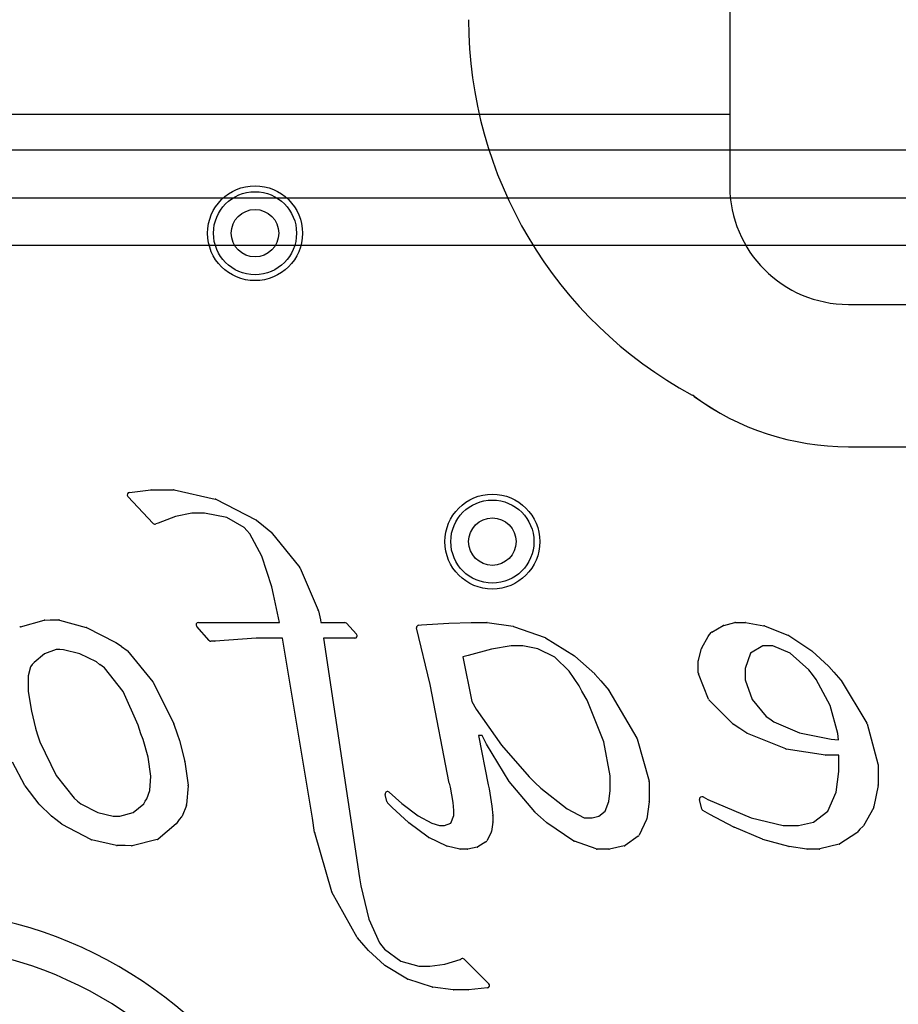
# Model space of a CAD drawing. Extents: x -1.5 to 30.7, y -0.5 to 30.
# Tile 21 of 23: x 22 to 25.7, y 20.7 to 24.9. Entities that reach past the tile are written whole.
import ezdxf

# ---------------------------------------------------------------- set-up
doc = ezdxf.new("R2010")
doc.units = 0
for name, color, linetype in [('Hole', 1, 'CONTINUOUS'), ('L1', 3, 'CONTINUOUS'), ('L2', 3, 'CONTINUOUS'), ('L3', 3, 'CONTINUOUS'), ('L4', 3, 'CONTINUOUS'), ('Outline', 7, 'CONTINUOUS'), ('PartsArea-A', 111, 'CONTINUOUS'), ('PartsArea-B', 111, 'CONTINUOUS'), ('PartsSilk-A', 221, 'CONTINUOUS'), ('PartsSilk-B', 221, 'CONTINUOUS'), ('Resist-A', 2, 'CONTINUOUS'), ('Resist-B', 2, 'CONTINUOUS'), ('Silk-B', 140, 'CONTINUOUS')]:
    doc.layers.add(name, color=color, linetype=linetype)

msp = doc.modelspace()

# ---------------------------------------------------------------- linework, layer by layer
at = {"layer": 'Hole'}
for centre in [(23, 24), (24, 22.7)]:
    msp.add_circle(centre, 0.1, dxfattribs=at)
at = {"layer": 'L1'}
msp.add_line((25.5, 23.09996), (29, 23.09996), dxfattribs=at)
for centre in [(23, 24), (24, 22.7)]:
    msp.add_circle(centre, 0.2, dxfattribs=at)
for centre, radius, start, end in [((25.70001, 24.89999), 1.80001, 179.99968, -118.49172), ((24.80578, 23.25196), 0.075, 53.78559, 61.6889), ((25.5, 24.2), 1.10004, -126.21413, -90)]:
    msp.add_arc(centre, radius, start, end, dxfattribs=at)
at = {"layer": 'L2'}
msp.add_line((25.5, 23.1), (29, 23.1), dxfattribs=at)
for centre in [(23, 24), (24, 22.7)]:
    msp.add_circle(centre, 0.2, dxfattribs=at)
for centre, radius, start, end in [((25.70001, 24.89999), 1.80001, 179.99968, -118.49172), ((24.80595, 23.25187), 0.075, 53.79627, 61.83584), ((25.49998, 24.20002), 1.10002, -126.20349, -89.99896)]:
    msp.add_arc(centre, radius, start, end, dxfattribs=at)
at = {"layer": 'L3'}
msp.add_line((25.5, 23.1), (29, 23.1), dxfattribs=at)
for centre in [(23, 24), (24, 22.7)]:
    msp.add_circle(centre, 0.2, dxfattribs=at)
for centre, radius, start, end in [((25.70001, 24.89999), 1.80001, 179.99968, -118.49172), ((24.80595, 23.25187), 0.075, 53.79627, 61.83584), ((25.49998, 24.20002), 1.10002, -126.20349, -89.99896)]:
    msp.add_arc(centre, radius, start, end, dxfattribs=at)
at = {"layer": 'L4'}
msp.add_line((25.5, 23.1), (29, 23.1), dxfattribs=at)
for centre in [(23, 24), (24, 22.7)]:
    msp.add_circle(centre, 0.2, dxfattribs=at)
for centre, radius, start, end in [((25.7, 24.89999), 1.8, 179.99968, -118.49144), ((24.80596, 23.2519), 0.07497, 53.79506, 61.83176), ((25.49998, 24.20002), 1.10002, -126.20391, -89.99896), ((21.52664, 19.34999), 1.80005, 30.00028, 90), ((21.52664, 19.35), 1.65, 30.00003, 90)]:
    msp.add_arc(centre, radius, start, end, dxfattribs=at)
at = {"layer": 'Outline'}
for p, q in [((25, 25), (25, 24.2)), ((25.5, 23.7), (29, 23.7))]:
    msp.add_line(p, q, dxfattribs=at)
msp.add_arc((25.5, 24.2), 0.5, 180, -90, dxfattribs=at)
at = {"layer": 'PartsArea-A'}
for p, q in [((25, 25), (25, 24.5)), ((25, 24.5), (5, 24.5)), ((-0.25, 23.95), (30.25, 23.95))]:
    msp.add_line(p, q, dxfattribs=at)
at = {"layer": 'PartsArea-B'}
for p, q in [((25, 25), (25, 24.5)), ((25, 24.5), (5, 24.5))]:
    msp.add_line(p, q, dxfattribs=at)
at = {"layer": 'PartsSilk-A'}
for p, q in [((-0.55, 24.3516), (30.55, 24.3516)), ((30.4484, 24.1484), (-0.4484, 24.1484))]:
    msp.add_line(p, q, dxfattribs=at)
at = {"layer": 'PartsSilk-B'}
for p, q in [((22.47051, 22.90749), (22.56172, 22.91887)), ((22.56296, 22.91895), (22.65665, 22.91895)), ((22.65885, 22.91871), (22.83231, 22.87961)), ((22.57117, 22.77694), (22.46446, 22.89073)), ((22.8347, 22.87873), (23.00395, 22.79119)), ((22.66566, 22.8059), (22.59131, 22.77849)), ((22.73319, 22.82015), (22.66566, 22.8059)), ((22.78722, 22.82015), (22.73319, 22.82015)), ((22.88175, 22.80177), (22.78722, 22.82015)), ((22.95369, 22.75893), (22.88175, 22.80177)), ((23.00562, 22.79011), (23.03546, 22.76618)), ((22.59131, 22.77849), (22.58247, 22.77462)), ((22.96498, 22.7466), (22.95369, 22.75893)), ((22.97759, 22.73233), (22.96498, 22.7466)), ((23.03549, 22.76616), (23.06605, 22.74145)), ((23.02918, 22.63931), (22.97759, 22.73233)), ((23.06753, 22.73997), (23.1886, 22.59071)), ((23.07034, 22.50964), (23.02918, 22.63931)), ((23.19002, 22.58835), (23.26629, 22.41058)), ((23.07767, 22.47699), (23.07034, 22.50964)), ((23.1029, 22.35913), (23.07767, 22.47699)), ((22.11431, 22.36909), (22.13638, 22.36996)), ((22.13678, 22.36997), (22.17341, 22.36997)), ((22.17608, 22.36961), (22.28803, 22.33859)), ((23.26687, 22.40875), (23.27524, 22.36997)), ((23.27524, 22.36997), (23.2778, 22.35913)), ((22.01208, 22.34141), (22.11207, 22.36874)), ((22.28991, 22.33786), (22.4129, 22.27502)), ((22.8065, 22.28342), (22.75432, 22.34251)), ((22.76182, 22.35913), (23.1029, 22.35913)), ((23.2778, 22.35913), (23.37789, 22.35913)), ((23.38524, 22.35591), (23.42752, 22.31005)), ((23.73794, 22.09828), (23.68098, 22.33606)), ((23.68979, 22.34835), (23.70117, 22.34939)), ((23.70149, 22.34941), (23.81602, 22.35617)), ((23.8163, 22.35619), (23.91008, 22.35913)), ((23.91039, 22.35913), (23.97723, 22.35913)), ((23.97867, 22.35903), (24.08716, 22.3432)), ((24.08904, 22.34273), (24.2222, 22.29585)), ((24.92479, 22.31867), (24.97242, 22.34608)), ((24.97499, 22.34712), (25.02195, 22.35883)), ((25.02437, 22.35913), (25.06522, 22.35913)), ((25.06696, 22.35898), (25.1442, 22.34532)), ((25.14615, 22.34476), (25.24712, 22.30463)), ((23.00526, 22.29327), (22.83151, 22.28059)), ((23.11523, 22.29327), (23.00526, 22.29327)), ((23.24231, 21.53384), (23.11523, 22.29327)), ((23.42017, 22.29327), (23.28914, 22.29327)), ((23.28914, 22.29327), (23.43991, 21.28221)), ((24.22419, 22.2949), (24.34571, 22.21885)), ((24.8826, 22.2524), (24.90898, 22.29984)), ((24.90943, 22.30056), (24.91511, 22.30901)), ((24.91623, 22.31039), (24.9226, 22.31696)), ((25.24897, 22.30366), (25.34602, 22.23904)), ((22.41385, 22.27447), (22.43734, 22.25899)), ((22.43785, 22.25864), (22.46133, 22.24101)), ((22.83109, 22.28056), (22.81431, 22.28004)), ((23.99574, 22.24634), (23.89772, 22.22024)), ((24.07948, 22.26033), (23.99574, 22.24634)), ((24.12847, 22.26033), (24.07948, 22.26033)), ((24.1914, 22.24853), (24.12847, 22.26033)), ((24.26279, 22.21275), (24.1914, 22.24853)), ((24.86813, 22.20082), (24.8817, 22.25019)), ((25.13979, 22.26033), (25.08836, 22.22934)), ((25.1815, 22.26033), (25.13979, 22.26033)), ((25.25519, 22.23015), (25.1815, 22.26033)), ((22.11329, 22.22664), (22.06905, 22.19089)), ((22.16206, 22.24492), (22.11329, 22.22664)), ((22.17826, 22.24492), (22.16206, 22.24492)), ((22.19244, 22.2435), (22.17826, 22.24492)), ((22.26226, 22.22705), (22.19244, 22.2435)), ((22.33159, 22.19269), (22.26226, 22.22705)), ((22.46307, 22.23934), (22.56975, 22.10893)), ((23.89772, 22.22024), (23.87586, 22.21403)), ((23.87586, 22.21403), (23.91292, 22.02625)), ((24.324, 22.15331), (24.26279, 22.21275)), ((24.34708, 22.21781), (24.43133, 22.14217)), ((25.08836, 22.22934), (25.06534, 22.16542)), ((25.33291, 22.15964), (25.25519, 22.23015)), ((25.34722, 22.2381), (25.41701, 22.1744)), ((22.05376, 22.17199), (22.04425, 22.13415)), ((22.06044, 22.18214), (22.05376, 22.17199)), ((22.06905, 22.19089), (22.06044, 22.18214)), ((22.3454, 22.1822), (22.33159, 22.19269)), ((22.36519, 22.16775), (22.34556, 22.18208)), ((22.44388, 22.06854), (22.36519, 22.16775)), ((24.86777, 22.14698), (24.86777, 22.19817)), ((25.06534, 22.16542), (25.06534, 22.11679)), ((25.41777, 22.17362), (25.43837, 22.15025)), ((22.04425, 22.13415), (22.04434, 22.06805)), ((24.36595, 22.09183), (24.324, 22.15331)), ((24.43218, 22.14131), (24.45672, 22.11326)), ((24.91087, 22.03549), (24.86846, 22.14332)), ((25.34828, 22.13951), (25.33291, 22.15964)), ((25.36477, 22.11848), (25.34836, 22.13941)), ((25.43837, 22.15025), (25.46886, 22.11622)), ((22.57098, 22.10701), (22.65731, 21.93173)), ((23.81866, 21.68236), (23.73794, 22.09828)), ((24.37752, 22.06997), (24.36595, 22.09183)), ((24.45676, 22.11321), (24.49025, 22.07441)), ((25.06534, 22.11679), (25.09491, 22.03485)), ((25.4236, 22.00915), (25.36477, 22.11848)), ((25.46999, 22.11469), (25.57776, 21.93506)), ((22.04434, 22.06805), (22.05774, 21.98596)), ((22.50745, 21.92643), (22.44388, 22.06854)), ((24.399, 22.03191), (24.37765, 22.06974)), ((24.49131, 22.07293), (24.60943, 21.87119)), ((23.91292, 22.02625), (23.93194, 21.99433)), ((24.46923, 21.85556), (24.399, 22.03191)), ((25.01286, 21.93168), (24.91309, 22.0321)), ((25.09491, 22.03485), (25.15435, 21.9632)), ((25.45511, 21.89079), (25.4236, 22.00915)), ((22.05774, 21.98596), (22.0751, 21.91422)), ((23.93194, 21.99433), (24.03911, 21.8428)), ((25.15435, 21.9632), (25.16926, 21.95267)), ((22.0751, 21.91422), (22.08152, 21.89039)), ((22.51935, 21.89054), (22.50745, 21.92643)), ((22.65778, 21.93058), (22.67169, 21.89044)), ((25.04268, 21.91202), (25.0145, 21.93035)), ((25.16926, 21.95267), (25.18662, 21.94046)), ((25.18662, 21.94046), (25.29379, 21.89399)), ((25.57883, 21.93253), (25.62481, 21.76293)), ((22.08152, 21.89039), (22.09312, 21.85565)), ((22.52829, 21.86609), (22.51945, 21.89025)), ((22.67173, 21.89034), (22.68126, 21.86189)), ((23.95714, 21.88318), (23.94223, 21.88318)), ((23.94223, 21.88318), (23.98289, 21.67479)), ((23.97495, 21.84695), (23.95714, 21.88318)), ((25.07292, 21.89258), (25.04272, 21.912)), ((25.23601, 21.82626), (25.07458, 21.89172)), ((25.29379, 21.89399), (25.42744, 21.86751)), ((25.45793, 21.86518), (25.45511, 21.89079)), ((22.09312, 21.85565), (22.1623, 21.71456)), ((22.54974, 21.79097), (22.52829, 21.86609)), ((22.68144, 21.86126), (22.70461, 21.7734)), ((24.07057, 21.68963), (23.97538, 21.84616)), ((24.03911, 21.8428), (24.15498, 21.70853)), ((24.49638, 21.71313), (24.46923, 21.85556)), ((24.61043, 21.86885), (24.66065, 21.69029)), ((25.42744, 21.86751), (25.45793, 21.86518)), ((22.56148, 21.71185), (22.54974, 21.79097)), ((25.40312, 21.79944), (25.2382, 21.82565)), ((25.45945, 21.79932), (25.40469, 21.79932)), ((25.46052, 21.7597), (25.45945, 21.79932)), ((22.03047, 21.67263), (21.97755, 21.77008)), ((22.70484, 21.77224), (22.71875, 21.67295)), ((25.46052, 21.73075), (25.46052, 21.7597)), ((25.62516, 21.76031), (25.62516, 21.67446)), ((22.1623, 21.71456), (22.2377, 21.6182)), ((22.55672, 21.65104), (22.56148, 21.71185)), ((24.15498, 21.70853), (24.1784, 21.68511)), ((24.49638, 21.65037), (24.49638, 21.71313)), ((25.44866, 21.64369), (25.46052, 21.73075)), ((22.09071, 21.59295), (22.03129, 21.67137)), ((22.71881, 21.6707), (22.71198, 21.59131)), ((23.82351, 21.66467), (23.81884, 21.68161)), ((23.83546, 21.60008), (23.82351, 21.66467)), ((23.98289, 21.67479), (23.98617, 21.6582)), ((24.1783, 21.56078), (24.07144, 21.68841)), ((24.1784, 21.68511), (24.20363, 21.66028)), ((24.66102, 21.68758), (24.66102, 21.60481)), ((25.62498, 21.67258), (25.60784, 21.58298)), ((22.54422, 21.6159), (22.55672, 21.65104)), ((23.55568, 21.60447), (23.54883, 21.63471)), ((23.56529, 21.64434), (23.61923, 21.59558)), ((23.98624, 21.65781), (23.99767, 21.58493)), ((24.20363, 21.66028), (24.31464, 21.57317)), ((24.49111, 21.60457), (24.49638, 21.65037)), ((24.88766, 21.62367), (24.90739, 21.61279)), ((25.41288, 21.56393), (25.44866, 21.64369)), ((22.14127, 21.54363), (22.09171, 21.59182)), ((22.2377, 21.6182), (22.25235, 21.60585)), ((22.25235, 21.60585), (22.26639, 21.59544)), ((22.26639, 21.59544), (22.33816, 21.55786)), ((22.4862, 21.55826), (22.53099, 21.59506)), ((22.53099, 21.59506), (22.53727, 21.6056)), ((22.53758, 21.60609), (22.54422, 21.6159)), ((22.71126, 21.58834), (22.69253, 21.54309)), ((23.57803, 21.57942), (23.55827, 21.5997)), ((23.61923, 21.59558), (23.68739, 21.5441)), ((23.83776, 21.56703), (23.83546, 21.60008)), ((23.99772, 21.58456), (24.00236, 21.54562)), ((24.47504, 21.56445), (24.49111, 21.60457)), ((24.66092, 21.60338), (24.65057, 21.53189)), ((24.8827, 21.57295), (24.87311, 21.61257)), ((24.90739, 21.61279), (25.09017, 21.53588)), ((22.16026, 21.52919), (22.14222, 21.54283)), ((22.33816, 21.55786), (22.40222, 21.54259)), ((22.40222, 21.54259), (22.41212, 21.54308)), ((22.41262, 21.54309), (22.43091, 21.54309)), ((22.43091, 21.54309), (22.4862, 21.55826)), ((22.69078, 21.54029), (22.68096, 21.52919)), ((23.64696, 21.51569), (23.5784, 21.57906)), ((23.68739, 21.5441), (23.74451, 21.51326)), ((23.82567, 21.51378), (23.83776, 21.54541)), ((23.83776, 21.54541), (23.83776, 21.56703)), ((24.00243, 21.54444), (24.00243, 21.51862)), ((24.20219, 21.53828), (24.17913, 21.55991)), ((24.31464, 21.57317), (24.38653, 21.53588)), ((24.41998, 21.53588), (24.44817, 21.54259)), ((24.44817, 21.54259), (24.47504, 21.56445)), ((24.91643, 21.54975), (24.88738, 21.56666)), ((25.01764, 21.49696), (24.91684, 21.54952)), ((25.35323, 21.51788), (25.41288, 21.56393)), ((25.60677, 21.58003), (25.56341, 21.50156)), ((22.18582, 21.50927), (22.16026, 21.52919)), ((22.30867, 21.44403), (22.18729, 21.50832)), ((22.66752, 21.51003), (22.59139, 21.44629)), ((22.68096, 21.52919), (22.66939, 21.51209)), ((23.25124, 21.4743), (23.24231, 21.53384)), ((23.73011, 21.4541), (23.6478, 21.51499)), ((23.74451, 21.51326), (23.77782, 21.50294)), ((23.77782, 21.50294), (23.79814, 21.50294)), ((23.79814, 21.50294), (23.82567, 21.51378)), ((24.00231, 21.51711), (23.99626, 21.47762)), ((24.22857, 21.51589), (24.20256, 21.53794)), ((24.34393, 21.43805), (24.22945, 21.51523)), ((24.38653, 21.53588), (24.41998, 21.53588)), ((24.64969, 21.529), (24.61792, 21.4626)), ((25.09017, 21.53588), (25.22484, 21.50294)), ((25.22484, 21.50294), (25.29059, 21.50294)), ((25.29059, 21.50294), (25.35323, 21.51788)), ((25.56145, 21.49906), (25.549, 21.48753)), ((23.32303, 21.22455), (23.25152, 21.47301)), ((23.99523, 21.47447), (23.97624, 21.43839)), ((24.61469, 21.45877), (24.55929, 21.41938)), ((25.13885, 21.44556), (25.01836, 21.49662)), ((25.53534, 21.47295), (25.46426, 21.42594)), ((25.549, 21.48753), (25.53723, 21.47457)), ((22.41654, 21.41935), (22.31115, 21.44312)), ((22.45353, 21.41911), (22.41874, 21.41911)), ((22.4795, 21.41798), (22.45353, 21.41911)), ((22.58738, 21.44425), (22.48234, 21.41827)), ((23.80758, 21.41699), (23.73176, 21.45311)), ((23.86268, 21.40439), (23.80969, 21.41626)), ((23.9728, 21.43464), (23.93947, 21.41321)), ((24.43766, 21.40472), (24.3462, 21.43691)), ((24.5556, 21.41775), (24.49341, 21.40437)), ((25.249, 21.41465), (25.14006, 21.44514)), ((25.46114, 21.42458), (25.37973, 21.40444)), ((23.8951, 21.40415), (23.86487, 21.40415)), ((23.93594, 21.4118), (23.89698, 21.40433)), ((24.49131, 21.40415), (24.44098, 21.40415)), ((25.32463, 21.40424), (25.25034, 21.41437)), ((25.37733, 21.40415), (25.32598, 21.40415)), ((23.43991, 21.28221), (23.44517, 21.24903)), ((23.44517, 21.24903), (23.47991, 21.10855)), ((23.43097, 21.03197), (23.32392, 21.22242)), ((23.47991, 21.10855), (23.52444, 21.00926)), ((23.45843, 20.99973), (23.43211, 21.03035)), ((23.52444, 21.00926), (23.53458, 20.99664)), ((23.47785, 20.97688), (23.45843, 20.99973)), ((23.54596, 20.91477), (23.47874, 20.97597)), ((23.53485, 20.99629), (23.54514, 20.98224)), ((23.54514, 20.98224), (23.61406, 20.93182)), ((23.61406, 20.93182), (23.68998, 20.9102)), ((23.73628, 20.9102), (23.79942, 20.91868)), ((23.79942, 20.91868), (23.86479, 20.93891)), ((23.86479, 20.93891), (23.86923, 20.94125)), ((23.88093, 20.9395), (23.9851, 20.83621)), ((23.64199, 20.85628), (23.5475, 20.91361)), ((23.68998, 20.9102), (23.73628, 20.9102)), ((23.7477, 20.82238), (23.64415, 20.8553)), ((23.8353, 20.81147), (23.74951, 20.82198)), ((23.89819, 20.8114), (23.83652, 20.8114)), ((23.97902, 20.81916), (23.89915, 20.81145))]:
    msp.add_line(p, q, dxfattribs=at)
for centre, radius, start, end in [((22.56296, 22.90895), 0.01, 90, 97.12502), ((22.65665, 22.90895), 0.01, 77.29727, 90), ((22.47175, 22.89757), 0.01, 97.12502, -136.82409), ((22.83011, 22.86985), 0.01, 62.66592, 77.29727), ((22.99936, 22.78231), 0.01, 51.25072, 62.66592), ((22.57846, 22.78378), 0.01, -136.82409, -66.3575), ((23.0292, 22.75838), 0.01, 51.04504, 51.25072), ((23.05976, 22.73367), 0.01, 39.03551, 51.04504), ((23.18083, 22.58441), 0.01, 23.20612, 39.03551), ((22.13677, 22.35997), 0.01, 89.9427, 92.26287), ((22.17341, 22.35997), 0.01, 74.51881, 90), ((23.2571, 22.40664), 0.01, 12.18684, 23.20612), ((22.01472, 22.33177), 0.01, 105.31545, 128.14388), ((22.11471, 22.35909), 0.01, 92.29061, 105.28677), ((22.28536, 22.32895), 0.01, 62.94832, 74.51332), ((22.76182, 22.34913), 0.01, 90, -138.56623), ((23.37789, 22.34913), 0.01, 42.68996, 90), ((23.6907, 22.33839), 0.01, 95.22036, -166.51987), ((23.70208, 22.33943), 0.01, 93.38329, 95.22036), ((23.81661, 22.34619), 0.01, 91.7756, 93.38329), ((23.91039, 22.34913), 0.01, 90, 91.7756), ((23.97723, 22.34913), 0.01, 81.72411, 90), ((24.08572, 22.3333), 0.01, 70.60447, 81.72411), ((24.97741, 22.33741), 0.01, 103.99458, 119.9227), ((25.02437, 22.34913), 0.01, 90, 104.00544), ((25.06522, 22.34913), 0.01, 79.98207, 90), ((25.14246, 22.33547), 0.01, 68.33696, 79.96863), ((23.42017, 22.30327), 0.01, -90, 42.68996), ((24.21888, 22.28642), 0.01001, 57.94606, 70.60447), ((24.91772, 22.29498), 0.01, 146.0555, 150.91895), ((24.92341, 22.30343), 0.01, 135.89138, 146.08035), ((24.92978, 22.31), 0.01, 119.92249, 135.88259), ((25.24343, 22.29534), 0.01, 56.34173, 68.32467), ((22.40835, 22.26612), 0.01, 56.6278, 62.93601), ((22.43184, 22.25064), 0.01, 53.08429, 56.61722), ((22.814, 22.29004), 0.01, -138.56623, -88.2244), ((22.83078, 22.29056), 0.01, -88.2244, -85.8123), ((24.89134, 22.24754), 0.01, 150.92314, 164.62981), ((22.45533, 22.23301), 0.01, 39.27731, 53.09637), ((24.3404, 22.21037), 0.01001, 48.08094, 57.94606), ((25.34048, 22.23072), 0.01, 47.5952, 56.34514), ((22.35146, 22.19016), 0.01, -127.28226, -126.13267), ((24.87777, 22.19817), 0.01, 164.62928, 180), ((25.41027, 22.16701), 0.01, 41.3908, 47.60992), ((24.42465, 22.13473), 0.01, 41.1482, 48.08094), ((24.87777, 22.14698), 0.01, 180, -158.53108), ((25.35623, 22.14558), 0.01, -142.63747, -141.90071), ((22.56201, 22.1026), 0.01, 26.18052, 39.28228), ((24.44919, 22.10668), 0.01, 40.78157, 41.1482), ((25.46141, 22.10955), 0.01, 30.92446, 41.86305), ((24.38636, 22.07465), 0.01, -152.10273, -150.58918), ((24.48268, 22.06788), 0.01, 30.33481, 40.78157), ((24.92018, 22.03915), 0.01, -158.53894, -135.18617), ((22.64834, 21.92731), 0.01, 19.106, 26.21993), ((25.01995, 21.93873), 0.01, -135.16208, -123.04395), ((25.56918, 21.92992), 0.01, 15.13448, 30.96096), ((22.52884, 21.89369), 0.01, -161.63753, -159.90528), ((22.66224, 21.88717), 0.01, 18.47117, 19.1165), ((25.04813, 21.92041), 0.01, -123.00706, -122.73906), ((25.07834, 21.90099), 0.01, -122.8006, -112.07175), ((22.67178, 21.85871), 0.01, 14.78735, 18.51261), ((23.98392, 21.85136), 0.01, -153.81948, -148.66279), ((24.6008, 21.86614), 0.01, 15.71725, 30.33481), ((25.23977, 21.83553), 0.01, -112.07794, -99.03038), ((25.40469, 21.80932), 0.01, -99.0292, -90), ((22.69494, 21.77085), 0.01, 7.99231, 14.77322), ((25.61516, 21.76031), 0.01, 0, 15.16884), ((22.03926, 21.67741), 0.01, -151.46266, -142.84578), ((22.70885, 21.67156), 0.01, -4.93499, 7.97666), ((23.82848, 21.68427), 0.01, -168.99334, -164.57403), ((24.07911, 21.69483), 0.01, -148.66279, -140.06975), ((24.65102, 21.68758), 0.01, 0, 15.71725), ((25.61516, 21.67446), 0.01, -10.83791, 0), ((23.55858, 21.63692), 0.01, 47.87656, -167.22876), ((23.97636, 21.65626), 0.01, 8.91604, 11.18633), ((24.88283, 21.61492), 0.01, 61.1013, -166.39719), ((22.09868, 21.59899), 0.01, -142.84363, -134.19993), ((22.54586, 21.60048), 0.01, 145.88094, 149.20835), ((22.70202, 21.59217), 0.01, -22.51411, -4.91536), ((23.56543, 21.60668), 0.01, -167.22876, -135.72933), ((23.98779, 21.58338), 0.01, 6.77678, 8.91604), ((24.65102, 21.60481), 0.01, -8.21921, 0), ((25.59802, 21.58486), 0.01, -28.8987, -10.8305), ((22.14817, 21.55086), 0.01, -133.66213, -126.54062), ((22.41261, 21.53309), 0.01, 89.9427, 92.82017), ((22.68329, 21.54691), 0.01, -41.4717, -22.48412), ((23.58519, 21.5864), 0.01, -135.72933, -132.77093), ((23.99243, 21.54444), 0.01, 0, 6.77678), ((24.18597, 21.5672), 0.01, -140.06975, -133.17591), ((24.89241, 21.5753), 0.01, -166.39496, -120.21397), ((24.92146, 21.55839), 0.01, -120.20693, -117.53905), ((22.19197, 21.51716), 0.01, -127.93526, -117.90718), ((22.66111, 21.5177), 0.01, -50.1137, -34.09365), ((23.65375, 21.52303), 0.01, -132.77093, -126.50328), ((23.99243, 21.51862), 0.01, -8.6895, 0), ((24.20903, 21.54557), 0.01, -133.17591, -130.2969), ((24.23504, 21.52352), 0.01, -130.2969, -123.99204), ((24.64067, 21.53332), 0.01, -25.59142, -8.21921), ((25.55466, 21.5064), 0.01, -47.22907, -28.92411), ((23.26113, 21.47578), 0.01, -171.48907, -163.92083), ((23.98638, 21.47913), 0.01, -27.76921, -8.6895), ((24.6089, 21.46692), 0.01, -54.60889, -25.59142), ((25.02226, 21.50583), 0.01, -117.51306, -112.96704), ((25.52983, 21.48129), 0.01, -56.5484, -42.23465), ((22.31332, 21.45288), 0.01, -117.7185, -102.55983), ((22.41874, 21.42911), 0.01, -102.70273, -90), ((22.47994, 21.42798), 0.01, -92.51939, -76.1057), ((22.58497, 21.45396), 0.01, -76.06099, -50.06301), ((23.73606, 21.46214), 0.01, -126.50328, -115.46335), ((23.81188, 21.42602), 0.01, -115.46335, -102.64685), ((23.96739, 21.44305), 0.01, -57.24756, -27.76921), ((24.34952, 21.44634), 0.01, -123.99204, -109.39553), ((24.5535, 21.42753), 0.01, -77.88124, -54.60889), ((25.14275, 21.45477), 0.01, -112.95036, -105.6341), ((25.45874, 21.43428), 0.01, -76.10282, -56.52195), ((23.86487, 21.41415), 0.01, -102.64685, -90), ((23.8951, 21.41415), 0.01, -90, -79.16209), ((23.93406, 21.42162), 0.01, -79.16209, -57.24756), ((24.44098, 21.41415), 0.01, -109.39553, -90), ((24.49131, 21.41415), 0.01, -90, -77.88124), ((25.25169, 21.42428), 0.01, -105.60693, -97.76278), ((25.32598, 21.41415), 0.01, -97.75743, -90), ((25.37733, 21.41415), 0.01, -90, -76.10586), ((23.33264, 21.22732), 0.01, -163.92083, -150.66721), ((23.43969, 21.03687), 0.01, -150.66721, -139.29925), ((23.48547, 20.98336), 0.01, -139.62237, -132.32382), ((23.52678, 20.99038), 0.01, 36.21688, 38.74928), ((23.87389, 20.9324), 0.01, 45.24312, 117.76921), ((23.55269, 20.92216), 0.01, -132.32382, -121.25848), ((23.64718, 20.86483), 0.01, -121.25848, -107.63772), ((23.97806, 20.82911), 0.01, -84.48902, 45.24312), ((23.75073, 20.83191), 0.01, -107.63772, -97.00426), ((23.83652, 20.8214), 0.01, -97.00426, -90), ((23.89819, 20.8214), 0.01, -90, -84.48902)]:
    msp.add_arc(centre, radius, start, end, dxfattribs=at)
at = {"layer": 'Resist-A'}
for centre in [(23, 24), (24, 22.7)]:
    msp.add_circle(centre, 0.175, dxfattribs=at)
at = {"layer": 'Resist-B'}
for centre in [(23, 24), (24, 22.7)]:
    msp.add_circle(centre, 0.175, dxfattribs=at)
at = {"layer": 'Silk-B'}
for p, q in [((22.47051, 22.90749), (22.56172, 22.91887)), ((22.56296, 22.91895), (22.65665, 22.91895)), ((22.65885, 22.91871), (22.83231, 22.87961)), ((22.57117, 22.77694), (22.46446, 22.89073)), ((22.8347, 22.87873), (23.00395, 22.79119)), ((22.66566, 22.8059), (22.59131, 22.77849)), ((22.73319, 22.82015), (22.66566, 22.8059)), ((22.78722, 22.82015), (22.73319, 22.82015)), ((22.88175, 22.80177), (22.78722, 22.82015)), ((22.95369, 22.75893), (22.88175, 22.80177)), ((23.00562, 22.79011), (23.03546, 22.76618)), ((22.59131, 22.77849), (22.58247, 22.77462)), ((22.96498, 22.7466), (22.95369, 22.75893)), ((22.97759, 22.73233), (22.96498, 22.7466)), ((23.03549, 22.76616), (23.06605, 22.74145)), ((23.02918, 22.63931), (22.97759, 22.73233)), ((23.06753, 22.73997), (23.1886, 22.59071)), ((23.07034, 22.50964), (23.02918, 22.63931)), ((23.19002, 22.58835), (23.26629, 22.41058)), ((23.07767, 22.47699), (23.07034, 22.50964)), ((23.1029, 22.35913), (23.07767, 22.47699)), ((22.11431, 22.36909), (22.13638, 22.36996)), ((22.13678, 22.36997), (22.17341, 22.36997)), ((22.17608, 22.36961), (22.28803, 22.33859)), ((23.26687, 22.40875), (23.27524, 22.36997)), ((23.27524, 22.36997), (23.2778, 22.35913)), ((22.01208, 22.34141), (22.11207, 22.36874)), ((22.28991, 22.33786), (22.4129, 22.27502)), ((22.8065, 22.28342), (22.75432, 22.34251)), ((22.76182, 22.35913), (23.1029, 22.35913)), ((23.2778, 22.35913), (23.37789, 22.35913)), ((23.38524, 22.35591), (23.42752, 22.31005)), ((23.73794, 22.09828), (23.68098, 22.33606)), ((23.68979, 22.34835), (23.70117, 22.34939)), ((23.70149, 22.34941), (23.81602, 22.35617)), ((23.8163, 22.35619), (23.91008, 22.35913)), ((23.91039, 22.35913), (23.97723, 22.35913)), ((23.97867, 22.35903), (24.08716, 22.3432)), ((24.08904, 22.34273), (24.2222, 22.29585)), ((24.92479, 22.31867), (24.97242, 22.34608)), ((24.97499, 22.34712), (25.02195, 22.35883)), ((25.02437, 22.35913), (25.06522, 22.35913)), ((25.06696, 22.35898), (25.1442, 22.34532)), ((25.14615, 22.34476), (25.24712, 22.30463)), ((23.00526, 22.29327), (22.83151, 22.28059)), ((23.11523, 22.29327), (23.00526, 22.29327)), ((23.24231, 21.53384), (23.11523, 22.29327)), ((23.42017, 22.29327), (23.28914, 22.29327)), ((23.28914, 22.29327), (23.43991, 21.28221)), ((24.22419, 22.2949), (24.34571, 22.21885)), ((24.8826, 22.2524), (24.90898, 22.29984)), ((24.90943, 22.30056), (24.91511, 22.30901)), ((24.91623, 22.31039), (24.9226, 22.31696)), ((25.24897, 22.30366), (25.34602, 22.23904)), ((22.41385, 22.27447), (22.43734, 22.25899)), ((22.43785, 22.25864), (22.46133, 22.24101)), ((22.83109, 22.28056), (22.81431, 22.28004)), ((23.99574, 22.24634), (23.89772, 22.22024)), ((24.07948, 22.26033), (23.99574, 22.24634)), ((24.12847, 22.26033), (24.07948, 22.26033)), ((24.1914, 22.24853), (24.12847, 22.26033)), ((24.26279, 22.21275), (24.1914, 22.24853)), ((24.86813, 22.20082), (24.8817, 22.25019)), ((25.13979, 22.26033), (25.08836, 22.22934)), ((25.1815, 22.26033), (25.13979, 22.26033)), ((25.25519, 22.23015), (25.1815, 22.26033)), ((22.11329, 22.22664), (22.06905, 22.19089)), ((22.16206, 22.24492), (22.11329, 22.22664)), ((22.17826, 22.24492), (22.16206, 22.24492)), ((22.19244, 22.2435), (22.17826, 22.24492)), ((22.26226, 22.22705), (22.19244, 22.2435)), ((22.33159, 22.19269), (22.26226, 22.22705)), ((22.46307, 22.23934), (22.56975, 22.10893)), ((23.89772, 22.22024), (23.87586, 22.21403)), ((23.87586, 22.21403), (23.91292, 22.02625)), ((24.324, 22.15331), (24.26279, 22.21275)), ((24.34708, 22.21781), (24.43133, 22.14217)), ((25.08836, 22.22934), (25.06534, 22.16542)), ((25.33291, 22.15964), (25.25519, 22.23015)), ((25.34722, 22.2381), (25.41701, 22.1744)), ((22.05376, 22.17199), (22.04425, 22.13415)), ((22.06044, 22.18214), (22.05376, 22.17199)), ((22.06905, 22.19089), (22.06044, 22.18214)), ((22.3454, 22.1822), (22.33159, 22.19269)), ((22.36519, 22.16775), (22.34556, 22.18208)), ((22.44388, 22.06854), (22.36519, 22.16775)), ((24.86777, 22.14698), (24.86777, 22.19817)), ((25.06534, 22.16542), (25.06534, 22.11679)), ((25.41777, 22.17362), (25.43837, 22.15025)), ((22.04425, 22.13415), (22.04434, 22.06805)), ((24.36595, 22.09183), (24.324, 22.15331)), ((24.43218, 22.14131), (24.45672, 22.11326)), ((24.91087, 22.03549), (24.86846, 22.14332)), ((25.34828, 22.13951), (25.33291, 22.15964)), ((25.36477, 22.11848), (25.34836, 22.13941)), ((25.43837, 22.15025), (25.46886, 22.11622)), ((22.57098, 22.10701), (22.65731, 21.93173)), ((23.81866, 21.68236), (23.73794, 22.09828)), ((24.37752, 22.06997), (24.36595, 22.09183)), ((24.45676, 22.11321), (24.49025, 22.07441)), ((25.06534, 22.11679), (25.09491, 22.03485)), ((25.4236, 22.00915), (25.36477, 22.11848)), ((25.46999, 22.11469), (25.57776, 21.93506)), ((22.04434, 22.06805), (22.05774, 21.98596)), ((22.50745, 21.92643), (22.44388, 22.06854)), ((24.399, 22.03191), (24.37765, 22.06974)), ((24.49131, 22.07293), (24.60943, 21.87119)), ((23.91292, 22.02625), (23.93194, 21.99433)), ((24.46923, 21.85556), (24.399, 22.03191)), ((25.01286, 21.93168), (24.91309, 22.0321)), ((25.09491, 22.03485), (25.15435, 21.9632)), ((25.45511, 21.89079), (25.4236, 22.00915)), ((22.05774, 21.98596), (22.0751, 21.91422)), ((23.93194, 21.99433), (24.03911, 21.8428)), ((25.15435, 21.9632), (25.16926, 21.95267)), ((22.0751, 21.91422), (22.08152, 21.89039)), ((22.51935, 21.89054), (22.50745, 21.92643)), ((22.65778, 21.93058), (22.67169, 21.89044)), ((25.04268, 21.91202), (25.0145, 21.93035)), ((25.16926, 21.95267), (25.18662, 21.94046)), ((25.18662, 21.94046), (25.29379, 21.89399)), ((25.57883, 21.93253), (25.62481, 21.76293)), ((22.08152, 21.89039), (22.09312, 21.85565)), ((22.52829, 21.86609), (22.51945, 21.89025)), ((22.67173, 21.89034), (22.68126, 21.86189)), ((23.95714, 21.88318), (23.94223, 21.88318)), ((23.94223, 21.88318), (23.98289, 21.67479)), ((23.97495, 21.84695), (23.95714, 21.88318)), ((25.07292, 21.89258), (25.04272, 21.912)), ((25.23601, 21.82626), (25.07458, 21.89172)), ((25.29379, 21.89399), (25.42744, 21.86751)), ((25.45793, 21.86518), (25.45511, 21.89079)), ((22.09312, 21.85565), (22.1623, 21.71456)), ((22.54974, 21.79097), (22.52829, 21.86609)), ((22.68144, 21.86126), (22.70461, 21.7734)), ((24.07057, 21.68963), (23.97538, 21.84616)), ((24.03911, 21.8428), (24.15498, 21.70853)), ((24.49638, 21.71313), (24.46923, 21.85556)), ((24.61043, 21.86885), (24.66065, 21.69029)), ((25.42744, 21.86751), (25.45793, 21.86518)), ((22.56148, 21.71185), (22.54974, 21.79097)), ((25.40312, 21.79944), (25.2382, 21.82565)), ((25.45945, 21.79932), (25.40469, 21.79932)), ((25.46052, 21.7597), (25.45945, 21.79932)), ((22.03047, 21.67263), (21.97755, 21.77008)), ((22.70484, 21.77224), (22.71875, 21.67295)), ((25.46052, 21.73075), (25.46052, 21.7597)), ((25.62516, 21.76031), (25.62516, 21.67446)), ((22.1623, 21.71456), (22.2377, 21.6182)), ((22.55672, 21.65104), (22.56148, 21.71185)), ((24.15498, 21.70853), (24.1784, 21.68511)), ((24.49638, 21.65037), (24.49638, 21.71313)), ((25.44866, 21.64369), (25.46052, 21.73075)), ((22.09071, 21.59295), (22.03129, 21.67137)), ((22.71881, 21.6707), (22.71198, 21.59131)), ((23.82351, 21.66467), (23.81884, 21.68161)), ((23.83546, 21.60008), (23.82351, 21.66467)), ((23.98289, 21.67479), (23.98617, 21.6582)), ((24.1783, 21.56078), (24.07144, 21.68841)), ((24.1784, 21.68511), (24.20363, 21.66028)), ((24.66102, 21.68758), (24.66102, 21.60481)), ((25.62498, 21.67258), (25.60784, 21.58298)), ((22.54422, 21.6159), (22.55672, 21.65104)), ((23.55568, 21.60447), (23.54883, 21.63471)), ((23.56529, 21.64434), (23.61923, 21.59558)), ((23.98624, 21.65781), (23.99767, 21.58493)), ((24.20363, 21.66028), (24.31464, 21.57317)), ((24.49111, 21.60457), (24.49638, 21.65037)), ((24.88766, 21.62367), (24.90739, 21.61279)), ((25.41288, 21.56393), (25.44866, 21.64369)), ((22.14127, 21.54363), (22.09171, 21.59182)), ((22.2377, 21.6182), (22.25235, 21.60585)), ((22.25235, 21.60585), (22.26639, 21.59544)), ((22.26639, 21.59544), (22.33816, 21.55786)), ((22.4862, 21.55826), (22.53099, 21.59506)), ((22.53099, 21.59506), (22.53727, 21.6056)), ((22.53758, 21.60609), (22.54422, 21.6159)), ((22.71126, 21.58834), (22.69253, 21.54309)), ((23.57803, 21.57942), (23.55827, 21.5997)), ((23.61923, 21.59558), (23.68739, 21.5441)), ((23.83776, 21.56703), (23.83546, 21.60008)), ((23.99772, 21.58456), (24.00236, 21.54562)), ((24.47504, 21.56445), (24.49111, 21.60457)), ((24.66092, 21.60338), (24.65057, 21.53189)), ((24.8827, 21.57295), (24.87311, 21.61257)), ((24.90739, 21.61279), (25.09017, 21.53588)), ((22.16026, 21.52919), (22.14222, 21.54283)), ((22.33816, 21.55786), (22.40222, 21.54259)), ((22.40222, 21.54259), (22.41212, 21.54308)), ((22.41262, 21.54309), (22.43091, 21.54309)), ((22.43091, 21.54309), (22.4862, 21.55826)), ((22.69078, 21.54029), (22.68096, 21.52919)), ((23.64696, 21.51569), (23.5784, 21.57906)), ((23.68739, 21.5441), (23.74451, 21.51326)), ((23.82567, 21.51378), (23.83776, 21.54541)), ((23.83776, 21.54541), (23.83776, 21.56703)), ((24.00243, 21.54444), (24.00243, 21.51862)), ((24.20219, 21.53828), (24.17913, 21.55991)), ((24.31464, 21.57317), (24.38653, 21.53588)), ((24.41998, 21.53588), (24.44817, 21.54259)), ((24.44817, 21.54259), (24.47504, 21.56445)), ((24.91643, 21.54975), (24.88738, 21.56666)), ((25.01764, 21.49696), (24.91684, 21.54952)), ((25.35323, 21.51788), (25.41288, 21.56393)), ((25.60677, 21.58003), (25.56341, 21.50156)), ((22.18582, 21.50927), (22.16026, 21.52919)), ((22.30867, 21.44403), (22.18729, 21.50832)), ((22.66752, 21.51003), (22.59139, 21.44629)), ((22.68096, 21.52919), (22.66939, 21.51209)), ((23.25124, 21.4743), (23.24231, 21.53384)), ((23.73011, 21.4541), (23.6478, 21.51499)), ((23.74451, 21.51326), (23.77782, 21.50294)), ((23.77782, 21.50294), (23.79814, 21.50294)), ((23.79814, 21.50294), (23.82567, 21.51378)), ((24.00231, 21.51711), (23.99626, 21.47762)), ((24.22857, 21.51589), (24.20256, 21.53794)), ((24.34393, 21.43805), (24.22945, 21.51523)), ((24.38653, 21.53588), (24.41998, 21.53588)), ((24.64969, 21.529), (24.61792, 21.4626)), ((25.09017, 21.53588), (25.22484, 21.50294)), ((25.22484, 21.50294), (25.29059, 21.50294)), ((25.29059, 21.50294), (25.35323, 21.51788)), ((25.56145, 21.49906), (25.549, 21.48753)), ((23.32303, 21.22455), (23.25152, 21.47301)), ((23.99523, 21.47447), (23.97624, 21.43839)), ((24.61469, 21.45877), (24.55929, 21.41938)), ((25.13885, 21.44556), (25.01836, 21.49662)), ((25.53534, 21.47295), (25.46426, 21.42594)), ((25.549, 21.48753), (25.53723, 21.47457)), ((22.41654, 21.41935), (22.31115, 21.44312)), ((22.45353, 21.41911), (22.41874, 21.41911)), ((22.4795, 21.41798), (22.45353, 21.41911)), ((22.58738, 21.44425), (22.48234, 21.41827)), ((23.80758, 21.41699), (23.73176, 21.45311)), ((23.86268, 21.40439), (23.80969, 21.41626)), ((23.9728, 21.43464), (23.93947, 21.41321)), ((24.43766, 21.40472), (24.3462, 21.43691)), ((24.5556, 21.41775), (24.49341, 21.40437)), ((25.249, 21.41465), (25.14006, 21.44514)), ((25.46114, 21.42458), (25.37973, 21.40444)), ((23.8951, 21.40415), (23.86487, 21.40415)), ((23.93594, 21.4118), (23.89698, 21.40433)), ((24.49131, 21.40415), (24.44098, 21.40415)), ((25.32463, 21.40424), (25.25034, 21.41437)), ((25.37733, 21.40415), (25.32598, 21.40415)), ((23.43991, 21.28221), (23.44517, 21.24903)), ((23.44517, 21.24903), (23.47991, 21.10855)), ((23.43097, 21.03197), (23.32392, 21.22242)), ((23.47991, 21.10855), (23.52444, 21.00926)), ((23.45843, 20.99973), (23.43211, 21.03035)), ((23.52444, 21.00926), (23.53458, 20.99664)), ((23.47785, 20.97688), (23.45843, 20.99973)), ((23.54596, 20.91477), (23.47874, 20.97597)), ((23.53485, 20.99629), (23.54514, 20.98224)), ((23.54514, 20.98224), (23.61406, 20.93182)), ((23.61406, 20.93182), (23.68998, 20.9102)), ((23.73628, 20.9102), (23.79942, 20.91868)), ((23.79942, 20.91868), (23.86479, 20.93891)), ((23.86479, 20.93891), (23.86923, 20.94125)), ((23.88093, 20.9395), (23.9851, 20.83621)), ((23.64199, 20.85628), (23.5475, 20.91361)), ((23.68998, 20.9102), (23.73628, 20.9102)), ((23.7477, 20.82238), (23.64415, 20.8553)), ((23.8353, 20.81147), (23.74951, 20.82198)), ((23.89819, 20.8114), (23.83652, 20.8114)), ((23.97902, 20.81916), (23.89915, 20.81145))]:
    msp.add_line(p, q, dxfattribs=at)
for centre, radius, start, end in [((22.56296, 22.90895), 0.01, 90, 97.12502), ((22.65665, 22.90895), 0.01, 77.29727, 90), ((22.47175, 22.89757), 0.01, 97.12502, -136.82409), ((22.83011, 22.86985), 0.01, 62.66592, 77.29727), ((22.99936, 22.78231), 0.01, 51.25072, 62.66592), ((22.57846, 22.78378), 0.01, -136.82409, -66.3575), ((23.0292, 22.75838), 0.01, 51.04504, 51.25072), ((23.05976, 22.73367), 0.01, 39.03551, 51.04504), ((23.18083, 22.58441), 0.01, 23.20612, 39.03551), ((22.13677, 22.35997), 0.01, 89.9427, 92.26287), ((22.17341, 22.35997), 0.01, 74.51881, 90), ((23.2571, 22.40664), 0.01, 12.18684, 23.20612), ((22.01472, 22.33177), 0.01, 105.31545, 128.14388), ((22.11471, 22.35909), 0.01, 92.29061, 105.28677), ((22.28536, 22.32895), 0.01, 62.94832, 74.51332), ((22.76182, 22.34913), 0.01, 90, -138.56623), ((23.37789, 22.34913), 0.01, 42.68996, 90), ((23.6907, 22.33839), 0.01, 95.22036, -166.51987), ((23.70208, 22.33943), 0.01, 93.38329, 95.22036), ((23.81661, 22.34619), 0.01, 91.7756, 93.38329), ((23.91039, 22.34913), 0.01, 90, 91.7756), ((23.97723, 22.34913), 0.01, 81.72411, 90), ((24.08572, 22.3333), 0.01, 70.60447, 81.72411), ((24.97741, 22.33741), 0.01, 103.99458, 119.9227), ((25.02437, 22.34913), 0.01, 90, 104.00544), ((25.06522, 22.34913), 0.01, 79.98207, 90), ((25.14246, 22.33547), 0.01, 68.33696, 79.96863), ((23.42017, 22.30327), 0.01, -90, 42.68996), ((24.21888, 22.28642), 0.01001, 57.94606, 70.60447), ((24.91772, 22.29498), 0.01, 146.0555, 150.91895), ((24.92341, 22.30343), 0.01, 135.89138, 146.08035), ((24.92978, 22.31), 0.01, 119.92249, 135.88259), ((25.24343, 22.29534), 0.01, 56.34173, 68.32467), ((22.40835, 22.26612), 0.01, 56.6278, 62.93601), ((22.43184, 22.25064), 0.01, 53.08429, 56.61722), ((22.814, 22.29004), 0.01, -138.56623, -88.2244), ((22.83078, 22.29056), 0.01, -88.2244, -85.8123), ((24.89134, 22.24754), 0.01, 150.92314, 164.62981), ((22.45533, 22.23301), 0.01, 39.27731, 53.09637), ((24.3404, 22.21037), 0.01001, 48.08094, 57.94606), ((25.34048, 22.23072), 0.01, 47.5952, 56.34514), ((22.35146, 22.19016), 0.01, -127.28226, -126.13267), ((24.87777, 22.19817), 0.01, 164.62928, 180), ((25.41027, 22.16701), 0.01, 41.3908, 47.60992), ((24.42465, 22.13473), 0.01, 41.1482, 48.08094), ((24.87777, 22.14698), 0.01, 180, -158.53108), ((25.35623, 22.14558), 0.01, -142.63747, -141.90071), ((22.56201, 22.1026), 0.01, 26.18052, 39.28228), ((24.44919, 22.10668), 0.01, 40.78157, 41.1482), ((25.46141, 22.10955), 0.01, 30.92446, 41.86305), ((24.38636, 22.07465), 0.01, -152.10273, -150.58918), ((24.48268, 22.06788), 0.01, 30.33481, 40.78157), ((24.92018, 22.03915), 0.01, -158.53894, -135.18617), ((22.64834, 21.92731), 0.01, 19.106, 26.21993), ((25.01995, 21.93873), 0.01, -135.16208, -123.04395), ((25.56918, 21.92992), 0.01, 15.13448, 30.96096), ((22.52884, 21.89369), 0.01, -161.63753, -159.90528), ((22.66224, 21.88717), 0.01, 18.47117, 19.1165), ((25.04813, 21.92041), 0.01, -123.00706, -122.73906), ((25.07834, 21.90099), 0.01, -122.8006, -112.07175), ((22.67178, 21.85871), 0.01, 14.78735, 18.51261), ((23.98392, 21.85136), 0.01, -153.81948, -148.66279), ((24.6008, 21.86614), 0.01, 15.71725, 30.33481), ((25.23977, 21.83553), 0.01, -112.07794, -99.03038), ((25.40469, 21.80932), 0.01, -99.0292, -90), ((22.69494, 21.77085), 0.01, 7.99231, 14.77322), ((25.61516, 21.76031), 0.01, 0, 15.16884), ((22.03926, 21.67741), 0.01, -151.46266, -142.84578), ((22.70885, 21.67156), 0.01, -4.93499, 7.97666), ((23.82848, 21.68427), 0.01, -168.99334, -164.57403), ((24.07911, 21.69483), 0.01, -148.66279, -140.06975), ((24.65102, 21.68758), 0.01, 0, 15.71725), ((25.61516, 21.67446), 0.01, -10.83791, 0), ((23.55858, 21.63692), 0.01, 47.87656, -167.22876), ((23.97636, 21.65626), 0.01, 8.91604, 11.18633), ((24.88283, 21.61492), 0.01, 61.1013, -166.39719), ((22.09868, 21.59899), 0.01, -142.84363, -134.19993), ((22.54586, 21.60048), 0.01, 145.88094, 149.20835), ((22.70202, 21.59217), 0.01, -22.51411, -4.91536), ((23.56543, 21.60668), 0.01, -167.22876, -135.72933), ((23.98779, 21.58338), 0.01, 6.77678, 8.91604), ((24.65102, 21.60481), 0.01, -8.21921, 0), ((25.59802, 21.58486), 0.01, -28.8987, -10.8305), ((22.14817, 21.55086), 0.01, -133.66213, -126.54062), ((22.41261, 21.53309), 0.01, 89.9427, 92.82017), ((22.68329, 21.54691), 0.01, -41.4717, -22.48412), ((23.58519, 21.5864), 0.01, -135.72933, -132.77093), ((23.99243, 21.54444), 0.01, 0, 6.77678), ((24.18597, 21.5672), 0.01, -140.06975, -133.17591), ((24.89241, 21.5753), 0.01, -166.39496, -120.21397), ((24.92146, 21.55839), 0.01, -120.20693, -117.53905), ((22.19197, 21.51716), 0.01, -127.93526, -117.90718), ((22.66111, 21.5177), 0.01, -50.1137, -34.09365), ((23.65375, 21.52303), 0.01, -132.77093, -126.50328), ((23.99243, 21.51862), 0.01, -8.6895, 0), ((24.20903, 21.54557), 0.01, -133.17591, -130.2969), ((24.23504, 21.52352), 0.01, -130.2969, -123.99204), ((24.64067, 21.53332), 0.01, -25.59142, -8.21921), ((25.55466, 21.5064), 0.01, -47.22907, -28.92411), ((23.26113, 21.47578), 0.01, -171.48907, -163.92083), ((23.98638, 21.47913), 0.01, -27.76921, -8.6895), ((24.6089, 21.46692), 0.01, -54.60889, -25.59142), ((25.02226, 21.50583), 0.01, -117.51306, -112.96704), ((25.52983, 21.48129), 0.01, -56.5484, -42.23465), ((22.31332, 21.45288), 0.01, -117.7185, -102.55983), ((22.41874, 21.42911), 0.01, -102.70273, -90), ((22.47994, 21.42798), 0.01, -92.51939, -76.1057), ((22.58497, 21.45396), 0.01, -76.06099, -50.06301), ((23.73606, 21.46214), 0.01, -126.50328, -115.46335), ((23.81188, 21.42602), 0.01, -115.46335, -102.64685), ((23.96739, 21.44305), 0.01, -57.24756, -27.76921), ((24.34952, 21.44634), 0.01, -123.99204, -109.39553), ((24.5535, 21.42753), 0.01, -77.88124, -54.60889), ((25.14275, 21.45477), 0.01, -112.95036, -105.6341), ((25.45874, 21.43428), 0.01, -76.10282, -56.52195), ((23.86487, 21.41415), 0.01, -102.64685, -90), ((23.8951, 21.41415), 0.01, -90, -79.16209), ((23.93406, 21.42162), 0.01, -79.16209, -57.24756), ((24.44098, 21.41415), 0.01, -109.39553, -90), ((24.49131, 21.41415), 0.01, -90, -77.88124), ((25.25169, 21.42428), 0.01, -105.60693, -97.76278), ((25.32598, 21.41415), 0.01, -97.75743, -90), ((25.37733, 21.41415), 0.01, -90, -76.10586), ((23.33264, 21.22732), 0.01, -163.92083, -150.66721), ((23.43969, 21.03687), 0.01, -150.66721, -139.29925), ((23.48547, 20.98336), 0.01, -139.62237, -132.32382), ((23.52678, 20.99038), 0.01, 36.21688, 38.74928), ((23.87389, 20.9324), 0.01, 45.24312, 117.76921), ((23.55269, 20.92216), 0.01, -132.32382, -121.25848), ((23.64718, 20.86483), 0.01, -121.25848, -107.63772), ((23.97806, 20.82911), 0.01, -84.48902, 45.24312), ((23.75073, 20.83191), 0.01, -107.63772, -97.00426), ((23.83652, 20.8214), 0.01, -97.00426, -90), ((23.89819, 20.8214), 0.01, -90, -84.48902)]:
    msp.add_arc(centre, radius, start, end, dxfattribs=at)

doc.saveas('drawing.dxf')
